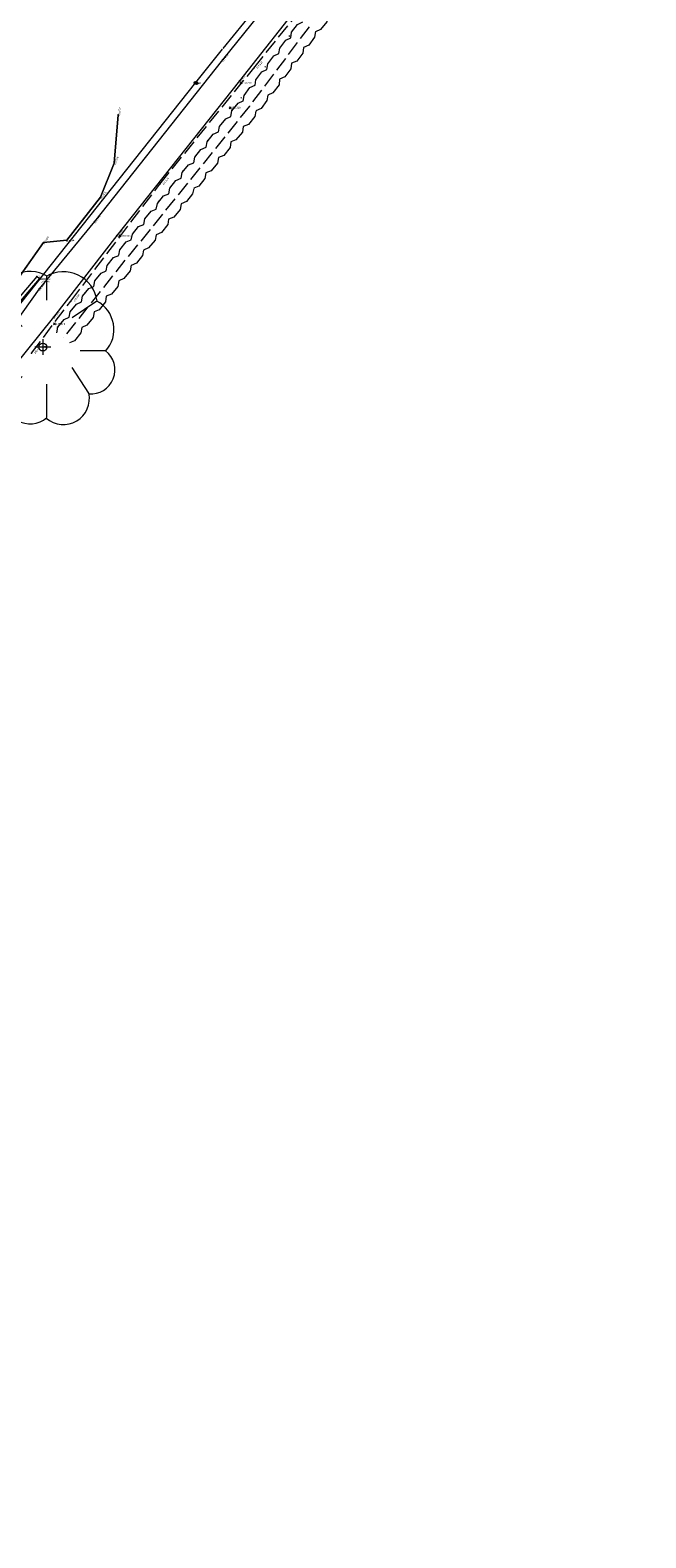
# Model space of a CAD drawing. Header units: metres. Extents: x 658718 to 659592, y 796119 to 796841.
# Tile 2 of 10: x 658824 to 658886, y 796130 to 796282. Entities that reach past the tile are written whole.
import ezdxf

# ---------------------------------------------------------------- set-up
doc = ezdxf.new("R2010")
doc.units = ezdxf.units.M
doc.header["$MEASUREMENT"] = 0
for name, pattern in [('Center line', [100, 100, 0]), ('Dashed 3-1', [2, 1.5, -0.5]), ('Edge of Bush', [3.846153, -1.282051, -1.282051, 0, -1.282051]), ('Power line', [100, 100, 0])]:
    doc.linetypes.add(name, pattern=pattern)
for name, color, linetype, lineweight, true_color in [('Bank Bottom', 7, 'Continuous', 0, 0xffa500), ('Bank Bottom_Text', 7, 'Continuous', 0, 0xffa500), ('Electricity Pole', 1, 'Continuous', 0, 0xff0000), ('Electricity Pole_Text', 1, 'Continuous', 0, 0xff0000), ('Fence', 2, 'Continuous', 0, 0xffff00), ('Fence_Text', 2, 'Continuous', 0, 0xffff00), ('Gully', 7, 'Continuous', 0, 0x178bca), ('Gully_Text', 7, 'Continuous', 0, 0x1781ca), ('Hedge', 3, 'Continuous', 0, 0x00ff00), ('Overhead Electricity Line', 1, 'Continuous', 0, 0xff0000), ('Road Edge', 7, 'Continuous', 0, 0xff80c0), ('Road Edge_Text', 7, 'Continuous', 0, 0xff80c0), ('Spot Level', 7, 'Continuous', 0, 0xffffff), ('Spot Level_Text', 7, 'Continuous', 0, 0xffffff), ('Tree', 3, 'Continuous', 0, 0x00ff00), ('Vegetation Line', 7, 'Continuous', 0, 0x85c929)]:
    doc.layers.add(name, color=color, linetype=linetype, lineweight=lineweight, true_color=true_color)
doc.styles.add('0.3mm', font='micross.ttf', dxfattribs={"height": 0.3})
doc.linetypes.add('FENCELINE1', pattern='A,0.25,-0.1,[133,ltypeshp.shx,S=0.1,R=0,X=-0.1,Y=0],-0.1,1', length=1.45)

# ---------------------------------------------------------------- blocks, each defined once
blk = doc.blocks.new('Point')
blk.add_point((0, 0))
blk = doc.blocks.new('Spot Level-Dia cross')
at = {"color": 0}
for p, q in [((-1, 1), (1, -1)), ((-1, -1), (1, 1))]:
    blk.add_line(p, q, dxfattribs=at)
blk = doc.blocks.new('Electricity Pole-Cross circle')
at = {"color": 0}
for p, q in [((-1, 0), (1, 0)), ((0, -1), (0, 1))]:
    blk.add_line(p, q, dxfattribs=at)
blk.add_circle((0, 0), 0.9, dxfattribs=at)
blk = doc.blocks.new('Tree-Tree 2')
at = {"color": 0}
for p, q in [((0.05, 0.59), (0.05, 0.9)), ((-0.58, 0.58), (-0.26, 0.26)), ((0.68, 0.58), (0.37, 0.37)), ((0.1, 0), (-0.1, 0)), ((0, 0.1), (0, -0.1)), ((-0.79, -0.05), (-0.47, -0.05)), ((0.79, -0.05), (0.47, -0.05)), ((-0.47, -0.58), (-0.26, -0.37)), ((0.58, -0.58), (0.37, -0.26)), ((0.05, -0.89), (0.05, -0.47))]:
    blk.add_line(p, q, dxfattribs=at)
for centre, radius, start, end in [((-0.16, 0.53), 0.423, 59.7436, 173.211), ((0.26, 0.52), 0.43, 8.1301, 120.7355), ((-0.57, 0.23), 0.356, 91.6366, 231.8428), ((0.49, 0.22), 0.407, 318.0128, 62.1759), ((-0.55, -0.26), 0.33, 138.8141, 284.0362), ((0.61, -0.29), 0.3, 264.0939, 53.1301), ((-0.16, -0.65), 0.319, 167.2756, 311.1859), ((0.26, -0.65), 0.328, 228.8141, 12.3391)]:
    blk.add_arc(centre, radius, start, end, dxfattribs=at)
blk = doc.blocks.new('Tree-Single circle')
at = {"color": 0}
blk.add_circle((0, 0), 1, dxfattribs=at)

msp = doc.modelspace()

# ---------------------------------------------------------------- linework, layer by layer
at = {"layer": 'Bank Bottom', "linetype": 'Dashed 3-1'}
msp.add_polyline3d([(658824.42, 796249.52, 149.4), (658828.41, 796254.77, 150.16), (658837.39, 796266.57, 151.57), (658846.87, 796278.29, 153.62), (658862.81, 796298.02, 156.99), (658882.02, 796318.04, 159.69), (658891.43, 796326.07, 160.71), (658904.57, 796334.67, 161.49), (658916.44, 796341.21, 161.88), (658931.35, 796348.36, 161.03), (658951.94, 796357.57, 160.89), (658965.54, 796364.22, 160.62), (658981.6, 796372.18, 159.89), (658992.18, 796376.68, 159.57), (659005.63, 796383.12, 159.36), (659030.25, 796393.77, 158.88), (659050.78, 796402.52, 158.28)], dxfattribs=at)
at = {"layer": 'Fence', "linetype": 'FENCELINE1'}
for p, q in [((658832.79, 796268.68, 151.36), (658833.2, 796273.58, 151.67)), ((658831.41, 796265.27, 151.04), (658832.79, 796268.68, 151.36)), ((658827.99, 796260.92, 150.54), (658831.41, 796265.27, 151.04)), ((658819.9, 796252.57, 149.36), (658825.63, 796260.7, 150.31)), ((658825.63, 796260.7, 150.31), (658827.99, 796260.92, 150.54))]:
    msp.add_line(p, q, dxfattribs=at)
at = {"layer": 'Fence', "linetype": 'Continuous', "ltscale": 0.5}
msp.add_polyline3d([(658833.2, 796273.58, 151.67), (658832.79, 796268.68, 151.36), (658831.41, 796265.27, 151.04), (658827.99, 796260.92, 150.54), (658825.63, 796260.7, 150.31), (658819.9, 796252.57, 149.36), (658820.11, 796250.15, 149.2), (658814.1, 796242.21, 147.89)], dxfattribs=at)
at = {"layer": 'Gully', "linetype": 'Continuous'}
msp.add_polyline3d([(658825.24, 796257.03, 149.95), (658824.98, 796257.26, 149.96), (658732.22, 796148.16, 138.82), (658732.48, 796147.94, 138.81), (658825.24, 796257.03, 149.95)], close=True, dxfattribs=at)
at = {"layer": 'Hedge', "linetype": 'Dashed 3-1'}
for p, q in [((658852.47, 796282.46, 140.75), (658846.45, 796274.46, 140.75)), ((658846.45, 796274.46, 140.75), (658840.18, 796266.66, 140.75)), ((658840.18, 796266.66, 140.75), (658833.88, 796258.88, 140.75)), ((658833.87, 796258.89, 140.75), (658827.64, 796251.06, 140.75))]:
    msp.add_line(p, q, dxfattribs=at)
at = {"layer": 'Hedge', "elevation": 140.75}
for points in [[(658859.34, 796289.78), (658859.23, 796289.22), (658858.61, 796288.43), (658858.08, 796288.21), (658858, 796287.65), (658857.35, 796286.86), (658856.82, 796286.65), (658856.75, 796286.1), (658856.12, 796285.3), (658855.59, 796285.07), (658855.51, 796284.52), (658854.85, 796283.73), (658854.34, 796283.51), (658854.24, 796282.96), (658853.62, 796282.18), (658853.1, 796281.96)], [(658845.8, 796274.95), (658845.89, 796275.52), (658846.49, 796276.32), (658847.01, 796276.55), (658847.1, 796277.12), (658847.69, 796277.91), (658848.21, 796278.16), (658848.3, 796278.72), (658848.89, 796279.51), (658849.42, 796279.75), (658849.5, 796280.31), (658850.1, 796281.1), (658850.62, 796281.34), (658850.7, 796281.9), (658851.3, 796282.7), (658851.83, 796282.94)], [(658853.12, 796281.97), (658853.02, 796281.4), (658852.42, 796280.6), (658851.9, 796280.36), (658851.83, 796279.8), (658851.21, 796279), (658850.69, 796278.77), (658850.63, 796278.22), (658850.02, 796277.4), (658849.49, 796277.16), (658849.43, 796276.6), (658848.79, 796275.8), (658848.29, 796275.57), (658848.21, 796275.01), (658847.61, 796274.22), (658847.09, 796273.98)], [(658839.55, 796267.17), (658839.65, 796267.74), (658840.28, 796268.51), (658840.81, 796268.73), (658840.91, 796269.3), (658841.53, 796270.07), (658842.06, 796270.3), (658842.16, 796270.85), (658842.78, 796271.62), (658843.31, 796271.85), (658843.41, 796272.41), (658844.04, 796273.18), (658844.57, 796273.41), (658844.67, 796273.96), (658845.29, 796274.75), (658845.82, 796274.97)], [(658847.08, 796273.95), (658846.97, 796273.39), (658846.34, 796272.61), (658845.81, 796272.39), (658845.73, 796271.83), (658845.08, 796271.05), (658844.55, 796270.84), (658844.48, 796270.28), (658843.84, 796269.48), (658843.31, 796269.26), (658843.23, 796268.71), (658842.56, 796267.92), (658842.05, 796267.71), (658841.95, 796267.15), (658841.33, 796266.38), (658840.81, 796266.16)], [(658833.25, 796259.4), (658833.35, 796259.96), (658833.98, 796260.74), (658834.51, 796260.95), (658834.62, 796261.52), (658835.24, 796262.29), (658835.77, 796262.52), (658835.88, 796263.07), (658836.5, 796263.84), (658837.03, 796264.06), (658837.14, 796264.62), (658837.77, 796265.39), (658838.3, 796265.61), (658838.4, 796266.17), (658839.02, 796266.95), (658839.56, 796267.17)], [(658840.81, 796266.15), (658840.7, 796265.59), (658840.07, 796264.81), (658839.53, 796264.59), (658839.45, 796264.03), (658838.8, 796263.25), (658838.27, 796263.04), (658838.19, 796262.49), (658837.55, 796261.69), (658837.01, 796261.47), (658836.93, 796260.92), (658836.26, 796260.14), (658835.75, 796259.93), (658835.65, 796259.37), (658835.03, 796258.6), (658834.5, 796258.38)], [(658827, 796251.57), (658827.1, 796252.14), (658827.72, 796252.92), (658828.25, 796253.14), (658828.35, 796253.7), (658828.97, 796254.48), (658829.49, 796254.71), (658829.6, 796255.26), (658830.22, 796256.04), (658830.74, 796256.26), (658830.84, 796256.83), (658831.47, 796257.6), (658831.99, 796257.83), (658832.09, 796258.38), (658832.71, 796259.17), (658833.24, 796259.39)], [(658834.51, 796258.39), (658834.4, 796257.82), (658833.77, 796257.04), (658833.24, 796256.81), (658833.16, 796256.25), (658832.52, 796255.47), (658831.99, 796255.26), (658831.92, 796254.7), (658831.28, 796253.9), (658830.75, 796253.68), (658830.67, 796253.12), (658830.01, 796252.34), (658829.5, 796252.12), (658829.41, 796251.56), (658828.79, 796250.78), (658828.27, 796250.56)]]:
    msp.add_lwpolyline(points, dxfattribs=at)
at = {"layer": 'Overhead Electricity Line', "linetype": 'Power line', "ltscale": 0.5}
msp.add_polyline3d([(659360.79, 796521.4, 163.51), (659331.39, 796511.08, 165.26), (659291.57, 796497.51, 166.77), (659248.92, 796482.59, 166.34), (659218.84, 796472.15, 164.69), (659186.69, 796461.4, 162.36), (659155.35, 796450.83, 159.41), (659104.34, 796430.49, 157.53), (659061.13, 796411.56, 158.17), (659029.51, 796397.29, 158.71), (658990.28, 796380.08, 159.36), (658940.93, 796356.36, 161.06), (658896.35, 796335.4, 161.64), (658875.24, 796319.12, 159.68), (658840.99, 796276.85, 152.88), (658812.5, 796240.97, 148.01), (658793.25, 796208.78, 143.85), (658756.31, 796160.16, 139.97), (658732.37, 796129.97, 138.73)], dxfattribs=at)
at = {"layer": 'Road Edge', "linetype": 'Center line'}
for points in [[(658849.6, 796286.42, 154.76), (658843.71, 796279.11, 153.42), (658830.79, 796262.82, 150.79), (658825.21, 796256, 149.94), (658817.74, 796245.53, 148.73), (658813.44, 796240.09, 147.77), (658811.57, 796237.73, 147.42), (658803.68, 796227.93, 145.94), (658794.51, 796216.95, 144.38), (658782.71, 796202.47, 142.85), (658768.5, 796184.39, 141.29), (658760.58, 796174.24, 140.61), (658753.46, 796165.36, 139.97), (658747.58, 796158.94, 139.31), (658745.81, 796157.47, 139.16), (658744.03, 796155.97, 139.04), (658731.28, 796144.64, 138.75), (658730.58, 796145.26, 138.71), (658729.62, 796144.79, 138.74), (658725.28, 796150.64, 138.48), (658724.51, 796151.53, 138.5), (658721.14, 796158.65, 138.49)], [(658852.33, 796285.76, 154.98), (658845.44, 796277.01, 153.22), (658833.06, 796261.41, 150.81), (658826.66, 796253.16, 149.85), (658820.16, 796245.11, 148.75)]]:
    msp.add_polyline3d(points, dxfattribs=at)
at = {"layer": 'Vegetation Line', "linetype": 'Edge of Bush'}
msp.add_polyline3d([(659050.94, 796401.97, 158.13), (659030.33, 796392.8, 159.14), (659007.92, 796383.3, 159.65), (658993.19, 796376.03, 159.35), (658973.01, 796366.62, 160.17), (658960.44, 796361.45, 161.01), (658947.31, 796355.17, 160.8), (658934.87, 796349.29, 161.03), (658931.56, 796347.55, 161.2), (658917.56, 796340.58, 162.58), (658911.12, 796336.43, 161.77), (658878.64, 796313.03, 159.93), (658860.12, 796294.06, 156.57), (658844.69, 796274.09, 153.78), (658827.06, 796252.16, 149.71)], dxfattribs=at)

# ---------------------------------------------------------------- block references
at = {"layer": 'Bank Bottom_Text', "linetype": 'Continuous'}
for p in [(658846.87, 796278.29, 153.62), (658837.39, 796266.57, 151.57), (658828.41, 796254.77, 150.16), (658824.42, 796249.52, 149.4)]:
    msp.add_blockref('Point', p, dxfattribs=at)
at = {"layer": 'Electricity Pole', "color": 7, "linetype": 'Continuous', "lineweight": -3, "true_color": 0xffffff, "xscale": 0.1500000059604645, "yscale": 0.1500000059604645}
for p in [(658841, 796276.8, 152.86), (658841.08, 796276.77, 152.93)]:
    msp.add_blockref('Electricity Pole-Cross circle', p, dxfattribs=at)
at = {"layer": 'Electricity Pole', "linetype": 'Continuous'}
for p in [(658841, 796276.8, 152.86), (658841.08, 796276.77, 152.93)]:
    msp.add_blockref('Point', p, dxfattribs=at)
at = {"layer": 'Fence_Text', "linetype": 'Continuous'}
for p in [(658833.2, 796273.58, 151.67), (658832.79, 796268.68, 151.36), (658831.41, 796265.27, 151.04), (658825.63, 796260.7, 150.31), (658827.99, 796260.92, 150.54)]:
    msp.add_blockref('Point', p, dxfattribs=at)
at = {"layer": 'Gully_Text', "linetype": 'Continuous'}
for p in [(658824.98, 796257.26, 149.96), (658825.24, 796257.03, 149.95)]:
    msp.add_blockref('Point', p, dxfattribs=at)
at = {"layer": 'Overhead Electricity Line', "linetype": 'Continuous'}
msp.add_blockref('Point', (658840.99, 796276.85, 152.88), dxfattribs=at)
at = {"layer": 'Road Edge_Text', "linetype": 'Continuous'}
for p in [(658843.71, 796279.11, 153.42), (658845.44, 796277.01, 153.22), (658830.79, 796262.82, 150.79), (658833.06, 796261.41, 150.81), (658825.21, 796256, 149.94), (658826.66, 796253.16, 149.85)]:
    msp.add_blockref('Point', p, dxfattribs=at)
at = {"layer": 'Spot Level', "color": 18, "linetype": 'Continuous', "lineweight": -3, "true_color": 0x000000, "xscale": 0.1000000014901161, "yscale": 0.1000000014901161}
for p in [(658845.6, 796276.8, 153.23), (658844.48, 796274.29, 153.84), (658833.37, 796261.36, 150.86), (658826.77, 796252.47, 149.84)]:
    msp.add_blockref('Spot Level-Dia cross', p, dxfattribs=at)
at = {"layer": 'Spot Level', "linetype": 'Continuous'}
for p in [(658845.6, 796276.8, 153.23), (658844.48, 796274.29, 153.84), (658833.37, 796261.36, 150.86), (658826.77, 796252.47, 149.84)]:
    msp.add_blockref('Point', p, dxfattribs=at)
at = {"layer": 'Tree', "color": 3, "linetype": 'Continuous', "lineweight": -3, "true_color": 0x00ff00, "xscale": 8, "yscale": 8}
msp.add_blockref('Tree-Tree 2', (658825.58, 796250.14, 149.46), dxfattribs=at)
at = {"layer": 'Tree', "color": 22, "linetype": 'Continuous', "lineweight": -3, "true_color": 0xc64000, "xscale": 0.4000000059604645, "yscale": 0.4000000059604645}
msp.add_blockref('Tree-Single circle', (658825.58, 796250.14, 149.46), dxfattribs=at)
at = {"layer": 'Tree', "linetype": 'Continuous'}
msp.add_blockref('Point', (658825.58, 796250.14, 149.46), dxfattribs=at)
at = {"layer": 'Vegetation Line', "linetype": 'Continuous'}
for p in [(658844.69, 796274.09, 153.78), (658827.06, 796252.16, 149.71)]:
    msp.add_blockref('Point', p, dxfattribs=at)

# ---------------------------------------------------------------- texts
at = {"layer": 'Bank Bottom_Text', "style": '0.3mm'}
for s, rotation, p in [('153.624', 51.0634, (658847.24, 796278.18, 153.62)), ('151.574', 51.0445, (658837.77, 796266.46, 151.57)), ('150.156', 52.7228, (658828.78, 796254.67, 150.16)), ('149.400', 52.7819, (658824.8, 796249.42, 149.4))]:
    msp.add_text(s, height=0.18, rotation=rotation, dxfattribs=at).set_placement(p)
at = {"layer": 'Electricity Pole_Text', "style": '0.3mm'}
for p in [(658841.15, 796276.71, 152.86), (658841.23, 796276.68, 152.93)]:
    msp.add_text('EP', height=0.18, dxfattribs=at).set_placement(p)
at = {"layer": 'Fence_Text', "style": '0.3mm'}
for s, rotation, p in [('151.671', 445.2099, (658833.37, 796273.42, 151.67)), ('151.356', 428.0557, (658832.9, 796268.47, 151.36)), ('151.036', 411.7417, (658831.46, 796265.04, 151.04)), ('150.309', 414.8356, (658825.69, 796260.47, 150.31)), ('150.544', 365.5116, (658827.86, 796260.73, 150.54))]:
    msp.add_text(s, height=0.18, rotation=rotation, dxfattribs=at).set_placement(p)
at = {"layer": 'Gully_Text', "style": '0.3mm'}
for s, p in [('GY', (658825.13, 796257.17, 149.96)), ('149.957', (658825.13, 796256.9, 149.96)), ('GY REC', (658825.39, 796256.94, 149.95)), ('149.947', (658825.39, 796256.67, 149.95))]:
    msp.add_text(s, height=0.18, dxfattribs=at).set_placement(p)
at = {"layer": 'Road Edge_Text', "style": '0.3mm'}
for s, rotation, p in [('153.419', 411.5787, (658843.76, 796278.88, 153.42)), ('153.221', 411.5939, (658845.48, 796276.78, 153.22)), ('150.794', 410.6859, (658830.84, 796262.59, 150.79)), ('150.810', 412.1575, (658833.11, 796261.18, 150.81)), ('149.944', 414.5116, (658825.27, 796255.77, 149.94)), ('149.853', 411.1281, (658826.7, 796252.93, 149.85))]:
    msp.add_text(s, height=0.18, rotation=rotation, dxfattribs=at).set_placement(p)
at = {"layer": 'Spot Level_Text', "style": '0.3mm'}
for s, p in [('153.230', (658845.75, 796276.71, 153.23)), ('153.838', (658844.63, 796274.2, 153.84)), ('150.865', (658833.52, 796261.27, 150.86)), ('149.842', (658826.92, 796252.38, 149.84))]:
    msp.add_text(s, height=0.18, dxfattribs=at).set_placement(p)
at = {"layer": 'Tree', "style": '0.3mm'}
msp.add_text('TR', height=0.18, dxfattribs=at).set_placement((658825.73, 796250.05, 149.46))

doc.saveas('drawing.dxf')
